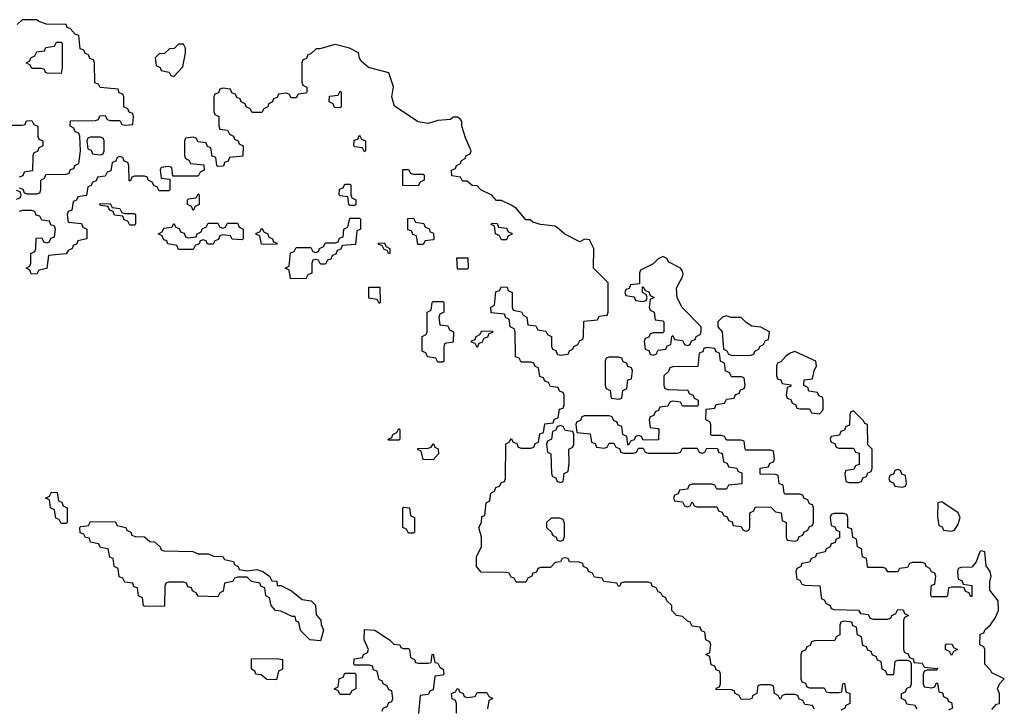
# Model space of a CAD drawing. Header units: inches. Extents: x 2777885 to 2884230, y 684484 to 829189.
# Tile 191 of 239: x 2857800 to 2861826, y 804750 to 807566. Entities that reach past the tile are written whole.
import ezdxf

# ---------------------------------------------------------------- set-up
doc = ezdxf.new("R2010")
doc.units = ezdxf.units.IN
doc.header["$MEASUREMENT"] = 0
doc.layers.add('C8850', color=7, linetype='Continuous')
doc.layers.add('C8860', color=7, linetype='Continuous')

msp = doc.modelspace()

# ---------------------------------------------------------------- linework, layer by layer
at = {"layer": 'C8850', "color": 6}
for points in [[(2857798, 806878), (2857812.7, 806872.7), (2857818, 806858), (2857830, 806854), (2857870, 806854), (2857882, 806858), (2857886, 806870), (2857886, 806910), (2857902, 806918), (2857907.3, 806932.7), (2857990, 806934), (2858002, 806938), (2858007.3, 806952.7), (2858022, 806958), (2858026, 806970), (2858042, 806978), (2858048, 807030), (2858046, 807090), (2858042, 807102), (2858027.3, 807107.3), (2858022, 807122), (2858006, 807130), (2858007.3, 807152.7), (2858110, 807154), (2858122, 807158), (2858127.3, 807172.7), (2858150, 807174), (2858158, 807158), (2858170, 807154), (2858210, 807154), (2858218, 807138), (2858230, 807134), (2858262, 807138), (2858266, 807170), (2858262, 807182), (2858247.3, 807187.3), (2858242, 807202), (2858226, 807210), (2858226, 807250), (2858222, 807262), (2858207.3, 807267.3), (2858202, 807282), (2858128.4, 807288.4), (2858122, 807302), (2858107.3, 807307.3), (2858106, 807390), (2858102, 807402), (2858087.3, 807407.3), (2858082, 807422), (2858067.3, 807427.3), (2858062, 807442), (2858047.3, 807447.3), (2858042, 807502), (2858027.3, 807507.3), (2858006, 807530), (2857994.6, 807534.6), (2857990, 807546), (2857910, 807548), (2857878, 807558), (2857870, 807566), (2857810, 807566), (2857790, 807546)], [(2860000, 806713.4), (2859990, 806722), (2859930, 806728), (2859898, 806738), (2859887.3, 806747.3), (2859870, 806748), (2859830, 806795.3), (2859810, 806808), (2859770, 806826), (2859750, 806826), (2859730, 806848), (2859686, 806870), (2859670, 806886), (2859650, 806888), (2859630, 806906), (2859610, 806906), (2859602, 806922), (2859567.3, 806927.3), (2859566, 806950), (2859582, 806958), (2859586, 806970), (2859602, 806978), (2859606, 806990), (2859622, 806998), (2859626, 807010), (2859642, 807018), (2859646, 807030), (2859623.1, 807083.1), (2859608, 807130), (2859608, 807150), (2859600.4, 807160.4), (2859590, 807168), (2859572.7, 807167.3), (2859562, 807158), (2859510, 807153.2), (2859470, 807142), (2859430, 807148), (2859332.9, 807212.9), (2859322, 807250), (2859328.9, 807291.1), (2859309.2, 807349.2), (2859226, 807370), (2859196.4, 807396.4), (2859188.9, 807408.9), (2859186, 807430), (2859149.1, 807449.1), (2859090, 807464), (2859027.3, 807447.3), (2859012.7, 807447.3), (2858990, 807426), (2858978, 807422), (2858972.7, 807407.3), (2858958, 807402), (2858954, 807390), (2858954, 807310), (2858958, 807298), (2858974, 807290), (2858974, 807270), (2858970, 807266), (2858938, 807262), (2858930, 807246), (2858910, 807246), (2858902, 807262), (2858890, 807266), (2858858, 807262), (2858852.7, 807247.3), (2858838, 807242), (2858834, 807230), (2858818, 807222), (2858814, 807210), (2858798, 807202), (2858790, 807186), (2858750, 807186), (2858742, 807202), (2858726, 807210), (2858722, 807222), (2858706, 807230), (2858702, 807242), (2858687.3, 807247.3), (2858682, 807262), (2858667.3, 807267.3), (2858662, 807282), (2858630, 807286), (2858618, 807282), (2858612.7, 807267.3), (2858598, 807262), (2858594, 807250), (2858594, 807190), (2858598, 807178), (2858614, 807170), (2858614, 807130), (2858618, 807118), (2858650, 807114), (2858658, 807098), (2858674, 807090), (2858678, 807078), (2858694, 807070), (2858698, 807058), (2858714, 807050), (2858712.7, 807007.3), (2858658, 807002), (2858652.7, 806987.3), (2858638, 806982), (2858632.7, 806967.3), (2858610, 806966), (2858606, 806970), (2858602, 807002), (2858587.3, 807007.3), (2858582, 807042), (2858567.3, 807047.3), (2858562, 807062), (2858530, 807066), (2858522, 807082), (2858510, 807086), (2858478, 807082), (2858474, 807070), (2858474, 807010), (2858478, 806998), (2858492, 806992), (2858498, 806978), (2858552.7, 806972.7), (2858554, 806950), (2858538, 806942), (2858530, 806926), (2858426, 806926), (2858422, 806962), (2858410, 806966), (2858378, 806962), (2858374, 806950), (2858378, 806918), (2858414, 806914), (2858414, 806870), (2858410, 806866), (2858370, 806866), (2858362, 806882), (2858350, 806886), (2858342, 806902), (2858326, 806910), (2858322, 806922), (2858310, 806926), (2858270, 806926), (2858258, 806922), (2858252.7, 806907.3), (2858247.3, 806907.3), (2858246, 806970), (2858242, 806982), (2858227.3, 806987.3), (2858222, 807002), (2858210, 807006), (2858198, 807002), (2858192.7, 806987.3), (2858178, 806982), (2858172.7, 806947.3), (2858158, 806942), (2858150, 806926), (2858118, 806922), (2858112.7, 806907.3), (2858098, 806902), (2858092.7, 806887.3), (2858078, 806882), (2858072.7, 806847.3), (2858038, 806842), (2858032.7, 806827.3), (2858018, 806822), (2858012.7, 806787.3), (2857998, 806782), (2857994, 806770), (2857998, 806738), (2858052.7, 806732.7), (2858058, 806718), (2858074, 806710), (2858074, 806670), (2858038, 806662), (2858034, 806650), (2858018, 806642), (2858014, 806630), (2857998, 806622), (2857990, 806608), (2857918, 806602), (2857911.1, 806548.9), (2857878, 806542), (2857870, 806526), (2857847.3, 806527.3), (2857842, 806542), (2857826, 806550), (2857842, 806558), (2857846, 806570), (2857846, 806610), (2857862, 806618), (2857866, 806630), (2857867.3, 806672.7), (2857890, 806674), (2857898, 806658), (2857910, 806654), (2857922, 806658), (2857927.3, 806672.7), (2857942, 806678), (2857946, 806710), (2857942, 806722), (2857927.3, 806727.3), (2857922, 806742), (2857890, 806746), (2857882, 806762), (2857867.3, 806767.3), (2857862, 806782), (2857850, 806786), (2857810, 806786), (2857798, 806782)], [(2857750, 807134), (2857810, 807134), (2857822, 807138), (2857827.3, 807152.7), (2857850, 807154), (2857858, 807138), (2857874, 807130), (2857874, 807090), (2857878, 807078), (2857894, 807070), (2857894, 807050), (2857878, 807042), (2857872.7, 807027.3), (2857858, 807022), (2857854, 807010), (2857852.7, 806947.3), (2857818, 806942), (2857812.7, 806927.3), (2857798, 806922)], [(2857787.3, 806832.7), (2857802, 806838), (2857806, 806850), (2857802, 806862), (2857787.3, 806867.3)], [(2860000, 806062.3), (2859970, 806066), (2859962, 806082), (2859947.3, 806087.3), (2859942, 806102), (2859927.3, 806107.3), (2859922, 806142), (2859908, 806148), (2859902, 806162), (2859890, 806166), (2859850, 806166), (2859842, 806182), (2859827.3, 806187.3), (2859826, 806290), (2859822, 806302), (2859806, 806310), (2859802, 806342), (2859787.3, 806347.3), (2859782, 806362), (2859727.3, 806367.3), (2859726, 806390), (2859742, 806398), (2859747.3, 806452.7), (2859762, 806458), (2859770, 806474), (2859792.7, 806472.7), (2859798, 806458), (2859814, 806450), (2859814, 806390), (2859818, 806378), (2859852, 806372), (2859858, 806358), (2859874, 806350), (2859878, 806318), (2859910, 806314), (2859918, 806298), (2859952, 806292), (2859958, 806278), (2859974, 806270), (2859974, 806230), (2859978, 806218), (2859992.7, 806212.7), (2859998, 806198), (2860000, 806197.3)], [(2860000, 805347.1), (2859990, 805346), (2859970, 805326), (2859930, 805326), (2859918, 805322), (2859912.7, 805307.3), (2859898, 805302), (2859894, 805290), (2859878, 805282), (2859870, 805266), (2859830, 805266), (2859822, 805282), (2859810, 805286), (2859802, 805302), (2859790, 805306), (2859687.3, 805307.3), (2859668, 805330), (2859668, 805370), (2859688.4, 805411.6), (2859688.7, 805450), (2859678, 805490), (2859688, 805510), (2859690, 805534), (2859702, 805538), (2859708, 805590), (2859722, 805598), (2859726, 805630), (2859742, 805638), (2859747.3, 805652.7), (2859762, 805658), (2859770, 805674), (2859782, 805678), (2859786, 805690), (2859788.4, 805831.6), (2859802, 805838), (2859810, 805854), (2859818, 805838), (2859832.7, 805832.7), (2859838, 805818), (2859850, 805814), (2859890, 805814), (2859902, 805818), (2859907.3, 805832.7), (2859922, 805838), (2859927.3, 805872.7), (2859942, 805878), (2859947.3, 805912.7), (2859982, 805918), (2859987.3, 805932.7), (2860000, 805937.3)], [(2860000, 805902.7), (2859998, 805902), (2859992.7, 805887.3), (2859978, 805882), (2859974, 805850), (2859958, 805842), (2859954, 805830), (2859958, 805798), (2859972, 805790), (2859974, 805710), (2859978, 805698), (2859992.7, 805692.7), (2859998, 805678), (2860000, 805677.3)], [(2860000, 805527.3), (2859972.7, 805527.3), (2859954, 805510), (2859954, 805490), (2859974, 805470), (2859978, 805458), (2859994, 805450), (2859998, 805438), (2860000, 805437.3)], [(2859282, 804738), (2859286, 804750), (2859302, 804758), (2859310, 804774), (2859322, 804778), (2859326, 804790), (2859322, 804822), (2859310, 804826), (2859302, 804842), (2859286, 804850), (2859282, 804862), (2859270, 804866), (2859262, 804902), (2859247.3, 804907.3), (2859242, 804922), (2859230, 804926), (2859170, 804926), (2859166, 804930), (2859167.3, 804952.7), (2859202, 804958), (2859206, 804970), (2859222, 804978), (2859226, 804990), (2859208, 805030), (2859210, 805072), (2859252, 805070), (2859312, 805030), (2859330, 805012), (2859354, 805010), (2859358, 804998), (2859370, 804994), (2859390, 804994), (2859394, 804990), (2859398, 804958), (2859414, 804950), (2859418, 804938), (2859430, 804934), (2859470, 804934), (2859482, 804938), (2859486, 804970), (2859490, 804972), (2859498, 804938), (2859510, 804934), (2859518, 804918), (2859532, 804910), (2859534, 804890), (2859530, 804886), (2859498, 804882), (2859490, 804826), (2859478, 804822), (2859470, 804806), (2859438, 804802), (2859431, 804729)], [(2859586, 804730), (2859586, 804770), (2859582, 804782), (2859568.4, 804788.4), (2859566, 804810), (2859582, 804818), (2859588.4, 804831.6), (2859594, 804830), (2859598, 804818), (2859614, 804810), (2859618, 804798), (2859630, 804794), (2859662, 804798), (2859670, 804814), (2859710, 804814), (2859718, 804798), (2859734, 804790), (2859718, 804782), (2859712.7, 804747.3)]]:
    msp.add_lwpolyline(points, dxfattribs=at)
for points in [[(2857970, 807346), (2857912.7, 807347.3), (2857906, 807350), (2857902, 807362), (2857890, 807366), (2857850, 807366), (2857842, 807382), (2857826, 807390), (2857842, 807398), (2857846, 807410), (2857862, 807418), (2857870, 807434), (2857902, 807438), (2857907.3, 807452.7), (2857942, 807458), (2857950, 807474), (2857970, 807474), (2857974, 807470), (2857974, 807370)], [(2858470, 807466), (2858450, 807466), (2858431.6, 807448.4), (2858412.7, 807447.3), (2858391.6, 807428.4), (2858370, 807426), (2858354, 807410), (2858358, 807378), (2858374, 807370), (2858378, 807358), (2858411.6, 807351.6), (2858418, 807338), (2858430, 807334), (2858467.3, 807372.7), (2858478, 807430), (2858478, 807450)], [(2859110, 807206), (2859087.3, 807207.3), (2859082, 807222), (2859066, 807230), (2859067.3, 807252.7), (2859102, 807258), (2859110, 807274), (2859114, 807270), (2859114, 807210)], [(2859210, 807026), (2859202, 807042), (2859170, 807046), (2859166, 807050), (2859167.3, 807072.7), (2859182, 807078), (2859190, 807094), (2859198, 807078), (2859214, 807070), (2859214, 807030)], [(2858130, 807086), (2858090, 807086), (2858078, 807082), (2858074, 807070), (2858078, 807038), (2858092.7, 807032.7), (2858098, 807018), (2858130, 807014), (2858142, 807018), (2858146, 807030), (2858146, 807070), (2858142, 807082)], [(2859410, 806934), (2859450, 806934), (2859454, 806930), (2859454, 806910), (2859438, 806902), (2859430, 806886), (2859367.3, 806887.3), (2859367.3, 806952.7), (2859390, 806954), (2859398, 806938)], [(2859150, 806806), (2859146, 806810), (2859142, 806842), (2859110, 806846), (2859106, 806850), (2859107.3, 806872.7), (2859122, 806878), (2859130, 806894), (2859150, 806894), (2859154, 806890), (2859154, 806850), (2859158, 806838), (2859174, 806830), (2859174, 806810), (2859170, 806806)], [(2858510, 806786), (2858502, 806802), (2858486, 806810), (2858486, 806830), (2858490, 806834), (2858522, 806838), (2858530, 806854), (2858534, 806850), (2858534, 806810), (2858518, 806802)], [(2858230, 806774), (2858270, 806774), (2858274, 806770), (2858274, 806730), (2858270, 806726), (2858250, 806726), (2858242, 806742), (2858227.3, 806747.3), (2858222, 806762), (2858187.3, 806767.3), (2858182, 806782), (2858167.3, 806787.3), (2858162, 806802), (2858130, 806806), (2858127.3, 806812.7), (2858170, 806814), (2858178, 806798), (2858210, 806794), (2858218, 806778)], [(2858710, 806666), (2858668.4, 806668.4), (2858662, 806682), (2858630, 806686), (2858618, 806682), (2858612.7, 806667.3), (2858598, 806662), (2858591.6, 806648.4), (2858568.4, 806648.4), (2858562, 806662), (2858550, 806666), (2858538, 806662), (2858534, 806650), (2858518, 806642), (2858510, 806626), (2858450, 806626), (2858442, 806642), (2858406, 806650), (2858402, 806662), (2858390, 806666), (2858382, 806682), (2858366, 806690), (2858382, 806698), (2858390, 806714), (2858422, 806718), (2858430, 806732), (2858438, 806718), (2858452.7, 806712.7), (2858458, 806698), (2858472.7, 806692.7), (2858478, 806678), (2858490, 806674), (2858522, 806678), (2858526, 806690), (2858542, 806698), (2858547.3, 806712.7), (2858562, 806718), (2858570, 806734), (2858610, 806734), (2858618, 806718), (2858630, 806714), (2858642, 806718), (2858650, 806734), (2858690, 806734), (2858698, 806718), (2858714, 806710), (2858714, 806670)], [(2859030, 806566), (2859022, 806582), (2859010, 806586), (2858998, 806582), (2858994, 806570), (2858994, 806530), (2858978, 806522), (2858970, 806506), (2858907.3, 806507.3), (2858902, 806542), (2858886, 806550), (2858902, 806558), (2858907.3, 806612.7), (2858922, 806618), (2858930, 806634), (2858990, 806634), (2858998, 806618), (2859010, 806614), (2859022, 806618), (2859026, 806630), (2859042, 806638), (2859050, 806654), (2859090, 806654), (2859102, 806658), (2859107.3, 806672.7), (2859122, 806678), (2859126, 806710), (2859142, 806718), (2859150, 806754), (2859190, 806754), (2859194, 806750), (2859194, 806710), (2859178, 806702), (2859172.7, 806647.3), (2859118, 806642), (2859112.7, 806627.3), (2859098, 806622), (2859092.7, 806607.3), (2859078, 806602), (2859072.7, 806587.3), (2859058, 806582), (2859050, 806566)], [(2859450, 806646), (2859427.3, 806647.3), (2859422, 806682), (2859407.3, 806687.3), (2859402, 806702), (2859387.3, 806707.3), (2859387.3, 806752.7), (2859410, 806754), (2859418, 806738), (2859452.7, 806732.7), (2859458, 806718), (2859472.7, 806712.7), (2859478, 806698), (2859492.7, 806692.7), (2859494, 806670), (2859490, 806666), (2859458, 806662)], [(2859770, 806666), (2859762, 806682), (2859746, 806690), (2859742, 806722), (2859728.4, 806728.4), (2859730, 806734), (2859752.7, 806732.7), (2859758, 806718), (2859790, 806714), (2859798, 806698), (2859812.7, 806692.7), (2859812.7, 806687.3), (2859798, 806682), (2859790, 806666)], [(2858850, 806646), (2858788.4, 806648.4), (2858782, 806682), (2858767.3, 806687.3), (2858767.3, 806692.7), (2858782, 806698), (2858790, 806714), (2858798, 806698), (2858814, 806690), (2858818, 806678), (2858834, 806670), (2858838, 806658), (2858852.7, 806652.7)], [(2859310, 806608), (2859302, 806622), (2859290, 806626), (2859282, 806642), (2859267.3, 806647.3), (2859267.3, 806652.7), (2859290, 806654), (2859298, 806638), (2859314, 806630), (2859314, 806610)], [(2859590, 806546), (2859587.3, 806592.7), (2859632.7, 806592.7), (2859634, 806550), (2859630, 806546)], [(2859270, 806406), (2859262, 806422), (2859227.3, 806427.3), (2859227.3, 806472.7), (2859272.7, 806472.7), (2859274, 806410)], [(2859510, 806166), (2859502, 806182), (2859467.3, 806187.3), (2859462, 806202), (2859446, 806210), (2859446, 806270), (2859462, 806278), (2859466, 806290), (2859466, 806370), (2859482, 806378), (2859486, 806410), (2859490, 806414), (2859530, 806414), (2859534, 806410), (2859534, 806370), (2859518, 806362), (2859514, 806350), (2859518, 806318), (2859550, 806314), (2859558, 806298), (2859574, 806290), (2859572.7, 806247.3), (2859538, 806242), (2859534, 806230), (2859534, 806170), (2859530, 806166)], [(2859670, 806226), (2859662, 806242), (2859647.3, 806247.3), (2859647.3, 806252.7), (2859662, 806258), (2859666, 806270), (2859682, 806278), (2859690, 806294), (2859732.7, 806292.7), (2859732.7, 806287.3), (2859718, 806282), (2859712.7, 806267.3), (2859698, 806262), (2859690, 806246), (2859678, 806242)], [(2859310, 805846), (2859306, 805850), (2859322, 805858), (2859326, 805870), (2859342, 805878), (2859350, 805894), (2859354, 805890), (2859354, 805850), (2859350, 805846)], [(2859490, 805766), (2859450, 805768), (2859442, 805802), (2859427.3, 805807.3), (2859427.3, 805812.7), (2859470, 805814), (2859482, 805818), (2859490, 805832), (2859494, 805830), (2859498, 805818), (2859511.6, 805811.6), (2859512, 805790)], [(2857970, 805506), (2857962, 805522), (2857947.3, 805527.3), (2857942, 805562), (2857926, 805570), (2857922, 805602), (2857906, 805610), (2857922, 805618), (2857930, 805634), (2857952.7, 805632.7), (2857958, 805598), (2857972.7, 805592.7), (2857978, 805578), (2857994, 805570), (2857994, 805510), (2857990, 805506)], [(2859390, 805466), (2859382, 805482), (2859366, 805490), (2859366, 805570), (2859370, 805572), (2859394, 805570), (2859398, 805538), (2859414, 805530), (2859414, 805470), (2859410, 805466)], [(2858530, 805382), (2858570, 805382), (2858592.7, 805372.7), (2858630, 805371.3), (2858638, 805358), (2858674, 805350), (2858678, 805338), (2858694, 805330), (2858698, 805318), (2858730, 805312), (2858770, 805318), (2858794, 805310), (2858822, 805290), (2858831.6, 805271.6), (2858851.3, 805270), (2858852.7, 805252.7), (2858867.3, 805252.7), (2858912, 805230), (2858955.3, 805195.3), (2858992, 805190), (2859010, 805172), (2859012.7, 805132.7), (2859032, 805110), (2859032.7, 805092.7), (2859042, 805070), (2859030, 805026), (2858986, 805030), (2858948.4, 805068.4), (2858942, 805102), (2858930, 805106), (2858926, 805126), (2858914, 805126), (2858867.3, 805147.3), (2858846, 805150), (2858828, 805170), (2858822, 805202), (2858806, 805210), (2858802, 805242), (2858788, 805248), (2858782, 805262), (2858748.4, 805268.4), (2858730, 805286), (2858690, 805286), (2858678, 805282), (2858671.6, 805268.4), (2858638, 805262), (2858631.6, 805228.4), (2858618, 805222), (2858610, 805206), (2858530, 805208), (2858522, 805222), (2858506, 805230), (2858502, 805242), (2858487.3, 805247.3), (2858482, 805262), (2858470, 805266), (2858410, 805266), (2858398, 805262), (2858394, 805250), (2858392, 805168), (2858310, 805166), (2858306, 805170), (2858302, 805202), (2858286, 805210), (2858282, 805242), (2858267.3, 805247.3), (2858262, 805262), (2858230, 805266), (2858222, 805282), (2858207.3, 805287.3), (2858202, 805322), (2858186, 805330), (2858182, 805362), (2858168.4, 805368.4), (2858162, 805402), (2858130, 805408), (2858122, 805422), (2858088.9, 805428.9), (2858086, 805446), (2858068.4, 805448.4), (2858062, 805462), (2858047.3, 805467.3), (2858046, 805490), (2858050, 805494), (2858082, 805498), (2858090, 805514), (2858190, 805512), (2858198, 805498), (2858234, 805490), (2858238, 805478), (2858254, 805470), (2858258, 805458), (2858272.7, 805452.7), (2858310, 805451.3), (2858332, 805432), (2858350.9, 805430.9), (2858374, 805410), (2858378, 805398), (2858390, 805394), (2858508.4, 805391.6)], [(2858850, 804866), (2858810, 804868), (2858787.3, 804887.3), (2858766, 804890), (2858762, 804902), (2858748, 804910), (2858747.3, 804952.7), (2858850, 804954), (2858874, 804950), (2858874, 804910), (2858858, 804902)], [(2859110, 804806), (2859102, 804822), (2859086, 804830), (2859102, 804838), (2859106, 804870), (2859122, 804878), (2859130, 804894), (2859170, 804894), (2859174, 804890), (2859174, 804830), (2859158, 804822), (2859150, 804806)]]:
    msp.add_lwpolyline(points, close=True, dxfattribs=at)
at = {"layer": 'C8860', "color": 6}
for points in [[(2860000, 806197.3), (2860010, 806194), (2860042, 806198), (2860048, 806212), (2860062, 806218), (2860066, 806230), (2860082, 806238), (2860090, 806254), (2860102, 806258), (2860106, 806270), (2860107.3, 806332.7), (2860162, 806338), (2860170, 806354), (2860202, 806358), (2860206, 806370), (2860206, 806490), (2860146, 806550), (2860148, 806630), (2860130, 806666), (2860110, 806668), (2860090, 806658), (2860028.7, 806688.7), (2860000, 806713.4)], [(2860000, 805937.3), (2860002, 805938), (2860007.3, 805972.7), (2860022, 805978), (2860026, 805990), (2860026, 806030), (2860022, 806042), (2860007.3, 806047.3), (2860002, 806062), (2860000, 806062.3)], [(2860000, 805677.3), (2860010, 805674), (2860022, 805678), (2860026, 805710), (2860042, 805718), (2860047.3, 805752.7), (2860046, 805810), (2860062, 805818), (2860066, 805830), (2860066, 805870), (2860062, 805882), (2860030, 805886), (2860022, 805902), (2860010, 805906), (2860000, 805902.7)], [(2860000, 805437.3), (2860010, 805434), (2860022, 805438), (2860027.3, 805452.7), (2860027.3, 805507.3), (2860022, 805522), (2860007.3, 805527.3), (2860000, 805527.3)], [(2861775.3, 804744.7), (2861793.6, 804766.4), (2861806, 804770), (2861806, 804810), (2861798, 804830), (2861806, 804850), (2861826, 804870), (2861774.6, 804894.6), (2861770, 804906), (2861746, 804930), (2861746, 804990), (2861742, 805002), (2861726, 805010), (2861727.3, 805052.7), (2861742, 805058), (2861747.3, 805072.7), (2861770, 805092), (2861790, 805122), (2861802, 805150), (2861801.2, 805190), (2861767.3, 805232.7), (2861767.3, 805267.3), (2861772.7, 805290), (2861768.7, 805310), (2861752.5, 805332.5), (2861746, 805390), (2861730, 805394), (2861726, 805390), (2861711.6, 805348.4), (2861692.7, 805327.3), (2861650, 805326), (2861638, 805322), (2861634, 805310), (2861638, 805278), (2861652.7, 805272.7), (2861658, 805258), (2861692.7, 805252.7), (2861692.7, 805207.3), (2861687.3, 805207.3), (2861682, 805222), (2861667.3, 805227.3), (2861662, 805242), (2861650, 805246), (2861610, 805246), (2861598, 805242), (2861594, 805210), (2861590, 805206), (2861530, 805206), (2861526, 805210), (2861527.3, 805247.3), (2861530, 805254), (2861542, 805258), (2861546, 805290), (2861542, 805302), (2861528, 805308), (2861522, 805322), (2861506, 805330), (2861502, 805342), (2861490, 805346), (2861450, 805346), (2861438, 805342), (2861430, 805326), (2861398, 805322), (2861390, 805308), (2861350, 805308), (2861342, 805322), (2861330, 805326), (2861270, 805326), (2861266, 805330), (2861262, 805362), (2861246, 805370), (2861242, 805402), (2861226, 805410), (2861222, 805442), (2861206, 805450), (2861202, 805482), (2861186, 805490), (2861186, 805530), (2861182, 805542), (2861170, 805546), (2861130, 805546), (2861118, 805542), (2861114, 805530), (2861118, 805498), (2861132.7, 805492.7), (2861138, 805478), (2861152.7, 805472.7), (2861152.7, 805447.3), (2861138, 805442), (2861132.7, 805427.3), (2861118, 805422), (2861114, 805410), (2861098, 805402), (2861094, 805390), (2861058, 805382), (2861054, 805370), (2861038, 805362), (2861030, 805348), (2860998, 805342), (2860994, 805330), (2860978, 805322), (2860974, 805310), (2860978, 805278), (2860990, 805274), (2860998, 805258), (2861010, 805254), (2861071.3, 805251.3), (2861078, 805198), (2861090, 805194), (2861098, 805178), (2861114, 805170), (2861118, 805158), (2861130, 805154), (2861230, 805152), (2861238, 805138), (2861270, 805134), (2861278, 805118), (2861290, 805114), (2861350, 805114), (2861362, 805118), (2861366, 805130), (2861382, 805138), (2861390, 805154), (2861412.7, 805152.7), (2861418, 805138), (2861434, 805130), (2861418, 805122), (2861414, 805110), (2861414, 804990), (2861418, 804978), (2861432.7, 804972.7), (2861438, 804958), (2861452.7, 804952.7), (2861458, 804938), (2861490, 804934), (2861498, 804918), (2861552.7, 804912.7), (2861550, 804906), (2861510, 804906), (2861498, 804902), (2861494, 804890), (2861494, 804850), (2861498, 804838), (2861530, 804834), (2861542, 804838), (2861547.3, 804852.7), (2861552.7, 804852.7), (2861558, 804818), (2861572.7, 804812.7), (2861578, 804798), (2861594, 804790), (2861598, 804778), (2861610, 804774), (2861614, 804750), (2861598, 804742)], [(2861050, 804746), (2861042, 804762), (2861010, 804766), (2861002, 804782), (2860987.3, 804787.3), (2860982, 804802), (2860970, 804806), (2860930, 804806), (2860918, 804802), (2860910, 804786), (2860902, 804802), (2860886, 804810), (2860882, 804842), (2860870, 804846), (2860830, 804846), (2860818, 804842), (2860814, 804810), (2860798, 804802), (2860794, 804790), (2860787.3, 804787.3), (2860750, 804786), (2860742, 804802), (2860726, 804810), (2860722, 804822), (2860710, 804826), (2860647.3, 804827.3), (2860647.3, 804832.7), (2860662, 804838), (2860666, 804850), (2860666, 804890), (2860662, 804902), (2860647.3, 804907.3), (2860642, 804922), (2860627.3, 804927.3), (2860622, 804962), (2860606, 804970), (2860622, 804978), (2860626, 805010), (2860622, 805022), (2860606, 805030), (2860602, 805062), (2860587.3, 805067.3), (2860582, 805082), (2860550, 805086), (2860542, 805102), (2860530, 805106), (2860510, 805126), (2860486, 805130), (2860466, 805150), (2860466, 805170), (2860446, 805190), (2860442, 805202), (2860428, 805208), (2860422, 805222), (2860410, 805226), (2860402, 805242), (2860386, 805250), (2860382, 805262), (2860370, 805266), (2860270, 805266), (2860258, 805262), (2860254, 805250), (2860248.4, 805248.4), (2860242, 805262), (2860188.4, 805268.4), (2860182, 805282), (2860150, 805286), (2860142, 805302), (2860126, 805310), (2860122, 805322), (2860106, 805330), (2860102, 805342), (2860087.3, 805347.3), (2860048.4, 805348.4), (2860042, 805362), (2860030, 805366), (2860018, 805362), (2860011.6, 805348.4), (2860000, 805347.1)], [(2861470, 804746), (2861462, 804762), (2861427.3, 804767.3), (2861422, 804782), (2861406, 804790), (2861406, 804810), (2861422, 804818), (2861427.3, 804832.7), (2861442, 804838), (2861446, 804850), (2861446, 804930), (2861442, 804942), (2861430, 804946), (2861390, 804946), (2861378, 804942), (2861372.7, 804887.3), (2861347.3, 804887.3), (2861342, 804902), (2861326, 804910), (2861322, 804942), (2861307.3, 804947.3), (2861302, 804962), (2861287.3, 804967.3), (2861282, 804982), (2861267.3, 804987.3), (2861262, 805002), (2861247.3, 805007.3), (2861242, 805042), (2861226, 805050), (2861222, 805082), (2861207.3, 805087.3), (2861202, 805102), (2861170, 805106), (2861158, 805102), (2861154, 805090), (2861154, 805050), (2861138, 805042), (2861132.7, 805027.3), (2861050, 805026), (2861038, 805022), (2861032.7, 805007.3), (2861018, 805002), (2861012.7, 804987.3), (2860998, 804982), (2860994, 804970), (2860994, 804870), (2860998, 804858), (2861012.7, 804852.7), (2861018, 804838), (2861030, 804834), (2861090, 804834), (2861098, 804818), (2861110, 804814), (2861150, 804814), (2861162, 804818), (2861166, 804850), (2861172.7, 804852.7), (2861178, 804818), (2861194, 804810), (2861194, 804770), (2861178, 804762), (2861174, 804750), (2861158, 804742)]]:
    msp.add_lwpolyline(points, dxfattribs=at)
for points in [[(2860430, 806598), (2860410, 806588), (2860390, 806568), (2860338, 806542), (2860334, 806530), (2860334, 806486), (2860298, 806482), (2860292.7, 806467.3), (2860278, 806462), (2860274, 806450), (2860278, 806438), (2860312.7, 806432.7), (2860318, 806418), (2860350, 806414), (2860362, 806418), (2860366, 806430), (2860362, 806442), (2860346, 806450), (2860346, 806474), (2860350, 806474), (2860358, 806458), (2860372.7, 806452.7), (2860378, 806438), (2860394, 806430), (2860378, 806422), (2860374, 806390), (2860378, 806378), (2860394, 806370), (2860398, 806338), (2860430, 806334), (2860434, 806330), (2860434, 806290), (2860430, 806286), (2860390, 806286), (2860378, 806282), (2860372.7, 806267.3), (2860358, 806262), (2860354, 806250), (2860358, 806218), (2860372.7, 806212.7), (2860378, 806198), (2860390, 806194), (2860402, 806198), (2860410, 806214), (2860442, 806218), (2860447.3, 806232.7), (2860462, 806238), (2860466, 806270), (2860470, 806274), (2860478, 806258), (2860510, 806254), (2860518, 806238), (2860530, 806234), (2860542, 806238), (2860547.3, 806252.7), (2860562, 806258), (2860566, 806270), (2860582, 806278), (2860586, 806290), (2860586, 806310), (2860508.9, 806388.9), (2860488.4, 806428.4), (2860486, 806470), (2860510, 806514), (2860513.2, 806526.8), (2860510, 806538), (2860502, 806550), (2860454.6, 806574.6), (2860446, 806590)], [(2860690, 806355.3), (2860674, 806350), (2860654, 806330), (2860654, 806310), (2860672, 806290), (2860678, 806218), (2860692, 806212), (2860698, 806198), (2860712.7, 806192.7), (2860790, 806194), (2860802, 806198), (2860806, 806210), (2860822, 806218), (2860826, 806230), (2860842, 806238), (2860850, 806254), (2860862, 806258), (2860866, 806290), (2860830, 806308), (2860793.2, 806313.2), (2860770, 806328), (2860750, 806348), (2860708.7, 806348.7)], [(2860610, 806226), (2860598, 806222), (2860592.7, 806207.3), (2860578, 806202), (2860572.7, 806147.3), (2860470, 806146), (2860458, 806142), (2860452.7, 806127.3), (2860434, 806110), (2860434, 806070), (2860438, 806058), (2860450, 806054), (2860531.6, 806051.6), (2860538, 806038), (2860554, 806030), (2860558, 806018), (2860574, 806010), (2860574, 805990), (2860570, 805986), (2860510, 805986), (2860502, 806002), (2860470, 806006), (2860458, 806002), (2860450, 805986), (2860418, 805982), (2860412.7, 805967.3), (2860398, 805962), (2860392.7, 805947.3), (2860378, 805942), (2860374, 805930), (2860378, 805898), (2860410, 805894), (2860414, 805890), (2860412.7, 805847.3), (2860350, 805846), (2860342, 805862), (2860330, 805866), (2860318, 805862), (2860312.7, 805847.3), (2860298, 805842), (2860290, 805826), (2860286, 805830), (2860282, 805862), (2860266, 805870), (2860262, 805902), (2860247.3, 805907.3), (2860242, 805922), (2860230, 805926), (2860222, 805942), (2860210, 805946), (2860110, 805946), (2860098, 805942), (2860092.7, 805927.3), (2860078, 805922), (2860074, 805910), (2860078, 805878), (2860132.7, 805872.7), (2860138, 805838), (2860152.7, 805832.7), (2860158, 805818), (2860190, 805814), (2860202, 805818), (2860210, 805834), (2860230, 805834), (2860238, 805818), (2860252.7, 805812.7), (2860258, 805798), (2860270, 805794), (2860310, 805794), (2860322, 805798), (2860330, 805814), (2860350, 805814), (2860358, 805798), (2860370, 805794), (2860490, 805794), (2860502, 805798), (2860510, 805814), (2860570, 805814), (2860578, 805798), (2860590, 805794), (2860602, 805798), (2860610, 805814), (2860652.7, 805812.7), (2860658, 805798), (2860672, 805792), (2860678, 805758), (2860692.7, 805752.7), (2860698, 805738), (2860732.7, 805732.7), (2860738, 805718), (2860752.7, 805712.7), (2860752.7, 805667.3), (2860698, 805662), (2860690, 805646), (2860650, 805646), (2860642, 805662), (2860630, 805666), (2860550, 805666), (2860538, 805662), (2860530, 805646), (2860498, 805642), (2860492.7, 805627.3), (2860478, 805622), (2860474, 805610), (2860478, 805598), (2860510, 805594), (2860518, 805578), (2860530, 805574), (2860542, 805578), (2860550, 805594), (2860558, 805578), (2860570, 805574), (2860650, 805574), (2860658, 805558), (2860672.7, 805552.7), (2860678, 805538), (2860692.7, 805532.7), (2860698, 805518), (2860712.7, 805512.7), (2860718, 805498), (2860750, 805494), (2860758, 805478), (2860770, 805474), (2860782, 805478), (2860786, 805490), (2860786, 805550), (2860802, 805558), (2860807.3, 805572.7), (2860870, 805574), (2860890, 805554), (2860914, 805550), (2860918, 805518), (2860934, 805510), (2860934, 805450), (2860938, 805438), (2860970, 805434), (2860982, 805438), (2860987.3, 805452.7), (2861002, 805458), (2861008, 805472), (2861022, 805478), (2861030, 805494), (2861042, 805498), (2861046, 805510), (2861046, 805570), (2861042, 805582), (2861030, 805586), (2861022, 805602), (2861008, 805608), (2861002, 805622), (2860990, 805626), (2860930, 805626), (2860926, 805630), (2860922, 805662), (2860906, 805670), (2860902, 805702), (2860890, 805706), (2860827.3, 805707.3), (2860827.3, 805732.7), (2860862, 805738), (2860867.3, 805752.7), (2860882, 805758), (2860886, 805770), (2860882, 805802), (2860870, 805806), (2860770, 805806), (2860766, 805810), (2860762, 805842), (2860750, 805846), (2860690, 805846), (2860682, 805862), (2860670, 805866), (2860630, 805866), (2860626, 805870), (2860626, 805910), (2860622, 805922), (2860606, 805930), (2860607.3, 805972.7), (2860642, 805978), (2860647.3, 805992.7), (2860682, 805998), (2860690, 806014), (2860722, 806018), (2860727.3, 806032.7), (2860742, 806038), (2860747.3, 806052.7), (2860762, 806058), (2860766, 806070), (2860762, 806102), (2860750, 806106), (2860710, 806106), (2860702, 806122), (2860686, 806130), (2860682, 806162), (2860666, 806170), (2860662, 806202), (2860647.3, 806207.3), (2860642, 806222)], [(2860970, 806208.7), (2860950, 806202), (2860932, 806190), (2860912.7, 806167.3), (2860898, 806162), (2860894, 806150), (2860894, 806110), (2860898, 806098), (2860912.7, 806092.7), (2860918, 806078), (2860952.7, 806072.7), (2860952.7, 806067.3), (2860938, 806062), (2860934, 806030), (2860938, 806018), (2860952.7, 806012.7), (2860958, 805998), (2860972.7, 805992.7), (2860978, 805978), (2860990, 805974), (2861030, 805974), (2861038, 805958), (2861070, 805954), (2861086, 805970), (2861086, 806010), (2861082, 806022), (2861067.3, 806027.3), (2861062, 806042), (2861027.3, 806047.3), (2861022, 806062), (2861006, 806070), (2861007.3, 806092.7), (2861042, 806098), (2861048, 806130), (2861058, 806150), (2861055.3, 806170)], [(2860250, 806186), (2860210, 806186), (2860198, 806182), (2860194, 806170), (2860194, 806070), (2860198, 806058), (2860214, 806050), (2860218, 806018), (2860250, 806014), (2860262, 806018), (2860266, 806050), (2860282, 806058), (2860287.3, 806092.7), (2860302, 806098), (2860306, 806130), (2860302, 806142), (2860287.3, 806147.3), (2860282, 806162), (2860267.3, 806167.3), (2860262, 806182)], [(2861210, 805966), (2861198, 805962), (2861194, 805950), (2861192.7, 805907.3), (2861178, 805902), (2861172.7, 805887.3), (2861158, 805882), (2861152.7, 805867.3), (2861118, 805862), (2861114, 805850), (2861118, 805838), (2861132.7, 805832.7), (2861138, 805818), (2861150, 805814), (2861210, 805814), (2861218, 805798), (2861232.7, 805792.7), (2861232.7, 805747.3), (2861218, 805742), (2861210, 805726), (2861178, 805722), (2861174, 805710), (2861178, 805678), (2861190, 805674), (2861230, 805674), (2861242, 805678), (2861247.3, 805692.7), (2861262, 805698), (2861267.3, 805712.7), (2861282, 805718), (2861286, 805730), (2861286, 805810), (2861268, 805828), (2861266, 805910), (2861255.3, 805915.3), (2861250, 805926)], [(2861390, 805726), (2861378, 805722), (2861372.7, 805707.3), (2861358, 805702), (2861354, 805690), (2861358, 805678), (2861372.7, 805672.7), (2861378, 805658), (2861410, 805654), (2861422, 805658), (2861426, 805670), (2861422, 805702), (2861407.3, 805707.3), (2861402, 805722)], [(2861570, 805594), (2861554, 805590), (2861552.7, 805532.7), (2861558, 805498), (2861572, 805492), (2861578, 805478), (2861610, 805474), (2861622, 805478), (2861637.2, 805502.8), (2861645.2, 805530), (2861637.2, 805550)], [(2861610, 804966), (2861602, 804982), (2861586, 804990), (2861586, 805010), (2861590, 805014), (2861612.7, 805012.7), (2861618, 804998), (2861634, 804990), (2861618, 804982)]]:
    msp.add_lwpolyline(points, close=True, dxfattribs=at)

doc.saveas('drawing.dxf')
